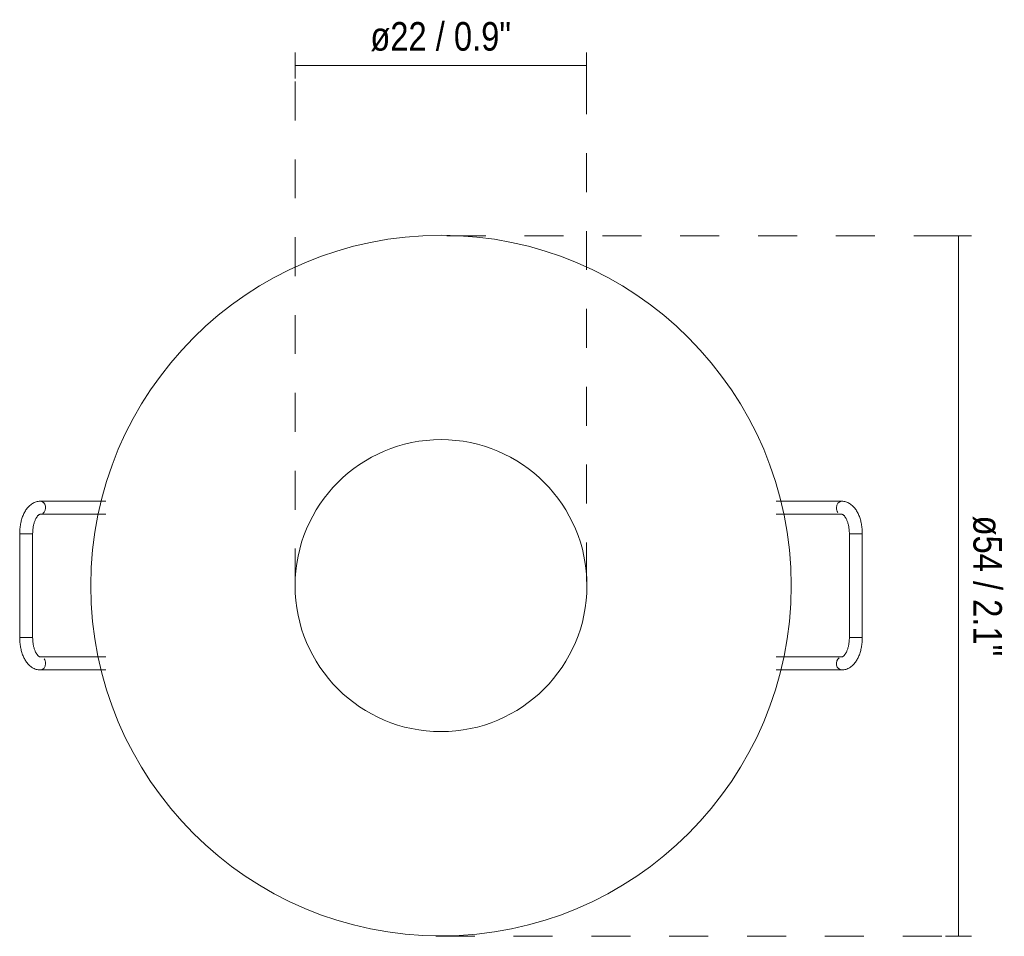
# Model space of a CAD drawing. Header units: millimetres. Extents: x -6631 to -6268, y 257 to 6668.
# Tile 1 of 4: x -6631 to -6555, y 257 to 328. Entities that reach past the tile are written whole.
import ezdxf

# ---------------------------------------------------------------- set-up
doc = ezdxf.new("R2010")
doc.units = ezdxf.units.MM
doc.linetypes.add('Dash', pattern=[6, 3, -3])
doc.layers.add('44001_3d_dwg', color=7, linetype='Continuous', lineweight=9, true_color=0x767676)
doc.layers.add('Lighthing Fixture Dim Grey Dash', color=7, linetype='Dash', lineweight=9, true_color=0xd2d2d2)
doc.layers.add('Cotas', color=7, linetype='Continuous', lineweight=9)
doc.layers.add('Cotas-1', color=7, linetype='Continuous', lineweight=9)
doc.styles.add('Arial Narrow', font='ARIALN.TTF', dxfattribs={"height": 2.2})
doc.dimstyles.new('FARO_-_2_2mm_Arial_Narrow_mm_Inch_Right', dxfattribs={"dimscale": 304.8, "dimtxt": 2.251548, "dimasz": 0, "dimexe": 0.003281, "dimexo": 0.0625, "dimgap": 0.00164, "dimtad": 1, "dimdec": 0, "dimzin": 0, "dimdsep": 46, "dimtxsty": 'Arial Narrow', "dimblk1": 'NONE', "dimblk2": 'NONE', "dimsah": 1, "dimcen": 0.09, "dimadec": 0, "dimazin": 0, "dimtfac": 1, "dimtdec": 4, "dimtix": 1, "dimtmove": 0, "dimatfit": 3, "dimfxl": 0.003281, "dimfxlon": 1, "dimtvp": 1, "dimtolj": 1, "dimtzin": 0, "dimarcsym": 2})

# ---------------------------------------------------------------- blocks, each defined once
blk = doc.blocks.new('44001_3d_dwg_Ãæ_Ç-628692-Alzado_PDF')
at = {"lineweight": 9}
for radius, start, end in [(27, 90, 270), (27, 270, 90), (11.25, 90, 270), (11.25, 270, 90)]:
    blk.add_arc((-6598.924, 284.461), radius, start, end, dxfattribs=at)
blk = doc.blocks.new('44001_3d_dwg_µ__É - ____-628694-Alzado_PDF')
at = {"lineweight": 9}
for p, q in [((-6568.024, 290.961), (-6573.08, 290.961)), ((-6573.08, 289.961), (-6568.024, 289.961)), ((-6567.444, 288.461), (-6567.444, 280.461)), ((-6567.365, 288.461), (-6567.444, 288.461)), ((-6567.365, 288.461), (-6566.674, 288.461)), ((-6566.674, 288.461), (-6566.444, 288.461)), ((-6566.444, 280.461), (-6566.444, 288.461)), ((-6567.444, 280.461), (-6567.365, 280.461)), ((-6567.365, 280.461), (-6566.674, 280.461)), ((-6566.444, 280.461), (-6566.674, 280.461)), ((-6568.024, 278.961), (-6573.08, 278.961)), ((-6573.08, 277.961), (-6568.024, 277.961))]:
    blk.add_line(p, q, dxfattribs=at)
at = {"lineweight": 9, "flags": 128}
for points in [[(-6568.024, 290.961), (-6567.944, 290.958), (-6567.865, 290.949), (-6567.786, 290.935), (-6567.709, 290.915), (-6567.634, 290.889), (-6567.561, 290.859), (-6567.491, 290.824), (-6567.423, 290.786), (-6567.358, 290.743), (-6567.296, 290.697), (-6567.236, 290.647), (-6567.179, 290.595), (-6567.124, 290.54), (-6567.072, 290.482), (-6567.022, 290.421), (-6566.975, 290.359), (-6566.929, 290.294), (-6566.886, 290.227), (-6566.846, 290.158), (-6566.807, 290.087), (-6566.77, 290.014), (-6566.735, 289.939), (-6566.703, 289.863), (-6566.672, 289.785), (-6566.643, 289.705), (-6566.616, 289.625), (-6566.591, 289.542), (-6566.568, 289.459), (-6566.547, 289.374), (-6566.528, 289.288), (-6566.511, 289.202), (-6566.496, 289.114), (-6566.483, 289.026), (-6566.471, 288.937), (-6566.462, 288.847), (-6566.455, 288.757), (-6566.449, 288.667), (-6566.446, 288.576), (-6566.444, 288.486), (-6566.444, 288.461)], [(-6568.024, 289.961), (-6568.018, 289.961), (-6568.011, 289.96), (-6568.004, 289.959), (-6567.995, 289.956), (-6567.985, 289.953), (-6567.974, 289.948), (-6567.961, 289.942), (-6567.946, 289.933), (-6567.93, 289.923), (-6567.912, 289.909), (-6567.893, 289.894), (-6567.873, 289.875), (-6567.851, 289.854), (-6567.829, 289.829), (-6567.807, 289.802), (-6567.784, 289.772), (-6567.761, 289.738), (-6567.738, 289.702), (-6567.715, 289.664), (-6567.692, 289.622), (-6567.67, 289.578), (-6567.648, 289.531), (-6567.627, 289.482), (-6567.607, 289.431), (-6567.588, 289.378), (-6567.569, 289.322), (-6567.552, 289.265), (-6567.536, 289.206), (-6567.521, 289.145), (-6567.507, 289.083), (-6567.494, 289.019), (-6567.483, 288.955), (-6567.473, 288.889), (-6567.465, 288.822), (-6567.458, 288.755), (-6567.452, 288.686), (-6567.448, 288.618), (-6567.445, 288.549), (-6567.444, 288.48), (-6567.444, 288.461)], [(-6568.024, 278.961), (-6568.018, 278.961), (-6568.011, 278.962), (-6568.004, 278.963), (-6567.995, 278.966), (-6567.985, 278.969), (-6567.974, 278.974), (-6567.961, 278.98), (-6567.946, 278.989), (-6567.93, 278.999), (-6567.912, 279.013), (-6567.893, 279.028), (-6567.873, 279.047), (-6567.851, 279.068), (-6567.829, 279.093), (-6567.807, 279.12), (-6567.784, 279.15), (-6567.761, 279.184), (-6567.738, 279.22), (-6567.715, 279.258), (-6567.692, 279.3), (-6567.67, 279.344), (-6567.648, 279.391), (-6567.627, 279.44), (-6567.607, 279.491), (-6567.588, 279.544), (-6567.569, 279.6), (-6567.552, 279.657), (-6567.536, 279.716), (-6567.521, 279.777), (-6567.507, 279.839), (-6567.494, 279.903), (-6567.483, 279.967), (-6567.473, 280.033), (-6567.465, 280.1), (-6567.458, 280.167), (-6567.452, 280.236), (-6567.448, 280.304), (-6567.445, 280.373), (-6567.444, 280.442), (-6567.444, 280.461)], [(-6568.024, 277.961), (-6567.944, 277.964), (-6567.865, 277.973), (-6567.786, 277.987), (-6567.709, 278.007), (-6567.634, 278.033), (-6567.561, 278.063), (-6567.491, 278.098), (-6567.423, 278.136), (-6567.358, 278.179), (-6567.296, 278.225), (-6567.236, 278.275), (-6567.179, 278.327), (-6567.124, 278.382), (-6567.072, 278.44), (-6567.022, 278.501), (-6566.975, 278.563), (-6566.929, 278.628), (-6566.886, 278.695), (-6566.846, 278.764), (-6566.807, 278.835), (-6566.77, 278.908), (-6566.735, 278.983), (-6566.703, 279.059), (-6566.672, 279.137), (-6566.643, 279.217), (-6566.616, 279.297), (-6566.591, 279.38), (-6566.568, 279.463), (-6566.547, 279.548), (-6566.528, 279.634), (-6566.511, 279.72), (-6566.496, 279.808), (-6566.483, 279.896), (-6566.471, 279.985), (-6566.462, 280.075), (-6566.455, 280.165), (-6566.449, 280.255), (-6566.446, 280.346), (-6566.444, 280.436), (-6566.444, 280.461)]]:
    blk.add_lwpolyline(points, dxfattribs=at)
at = {"lineweight": 9}
for centre, start_param, end_param in [((-6568.024, 290.461), 0, 1.570796), ((-6568.024, 290.461), 1.570796, 2.356194), ((-6568.024, 278.461), 0.523599, 3.141593)]:
    blk.add_ellipse(centre, major_axis=(0, 0.5), ratio=0.841625, start_param=start_param, end_param=end_param, dxfattribs=at)
blk = doc.blocks.new('44001_3d_dwg-628689-Alzado_PDF')
for name in ['44001_3d_dwg_Ãæ_Ç-628692-Alzado_PDF', '44001_3d_dwg_µ__É - ____-628694-Alzado_PDF']:
    blk.add_blockref(name, (0, 0))
at = {"rotation": 180}
blk.add_blockref('44001_3d_dwg_µ__É - ____-628694-Alzado_PDF', (-13197.848, 568.922), dxfattribs=at)
blk = doc.blocks.new('DIMBLOCK1-Alzado_PDF')
at = {"layer": 'Cotas-1', "color": 251, "true_color": 0x5b5b5b}
for p, q in [((-6559.025, 311.418), (-6560.025, 311.418)), ((-6559.025, 257.436), (-6559.025, 311.418)), ((-6559.025, 311.418), (-6558.025, 311.418)), ((-6559.025, 257.436), (-6560.025, 257.436)), ((-6559.025, 257.436), (-6558.025, 257.436))]:
    blk.add_line(p, q, dxfattribs=at)
at = {"layer": 'Cotas-1', "color": 0, "insert": (-6555.681, 289.86), "char_height": 2.2, "width": 13.03754, "attachment_point": 1, "rotation": 270, "line_spacing_factor": 0.974696, "style": 'Arial Narrow'}
blk.add_mtext('ø54 / 2.1"', dxfattribs=at)
blk = doc.blocks.new('_None')
blk = doc.blocks.new('DIMBLOCK2-Alzado_PDF')
at = {"layer": 'Cotas-1', "color": 251, "true_color": 0x5b5b5b}
for p, q in [((-6610.179, 324.547), (-6610.179, 325.547)), ((-6587.7, 324.547), (-6587.7, 325.547)), ((-6610.179, 324.547), (-6587.7, 324.547)), ((-6610.179, 324.547), (-6610.179, 323.547)), ((-6587.7, 324.547), (-6587.7, 323.547))]:
    blk.add_line(p, q, dxfattribs=at)
at = {"layer": 'Cotas-1', "color": 0, "insert": (-6604.372, 327.891), "char_height": 2.2, "width": 13.03754, "attachment_point": 1, "line_spacing_factor": 0.974696, "style": 'Arial Narrow'}
blk.add_mtext('ø22 / 0.9"', dxfattribs=at)

msp = doc.modelspace()

# ---------------------------------------------------------------- linework, layer by layer
at = {"layer": 'Lighthing Fixture Dim Grey Dash'}
for p, q in [((-6610.179, 284.311), (-6610.179, 324.311)), ((-6587.7, 284.786), (-6587.7, 323.803)), ((-6598.477, 311.418), (-6559.327, 311.418)), ((-6599.327, 257.436), (-6559.327, 257.436))]:
    msp.add_line(p, q, dxfattribs=at)

# ---------------------------------------------------------------- block references
at = {"layer": '44001_3d_dwg', "color": 7}
msp.add_blockref('44001_3d_dwg-628689-Alzado_PDF', (0, 0), dxfattribs=at)

# ---------------------------------------------------------------- dimensions: what is measured, and where the dimension line sits
at = {"layer": 'Cotas', "color": 251, "true_color": 0x5b5b5b}
dim = msp.add_linear_dim(base=(-6587.7, 324.547), p1=(-6610.179, 323.547), p2=(-6587.7, 323.547), text='ø<>', dimstyle='FARO_-_2_2mm_Arial_Narrow_mm_Inch_Right', override={"dimpost": '<>', "dimfxl": 22.479262}, dxfattribs=at)
dim.commit()
dim.dimension.update_dxf_attribs({"geometry": 'DIMBLOCK2-Alzado_PDF', "text_midpoint": (-6598.939, 326.471)})
dim = msp.add_linear_dim(base=(-6559.025, 311.418), p1=(-6560.025, 257.436), p2=(-6560.025, 311.418), angle=90, text='ø<>', dimstyle='FARO_-_2_2mm_Arial_Narrow_mm_Inch_Right', override={"dimtad": 4, "dimpost": '<>', "dimfxl": 53.982021}, dxfattribs=at)
dim.commit()
dim.dimension.update_dxf_attribs({"geometry": 'DIMBLOCK1-Alzado_PDF', "text_midpoint": (-6557.1, 284.427)})

doc.saveas('drawing.dxf')
